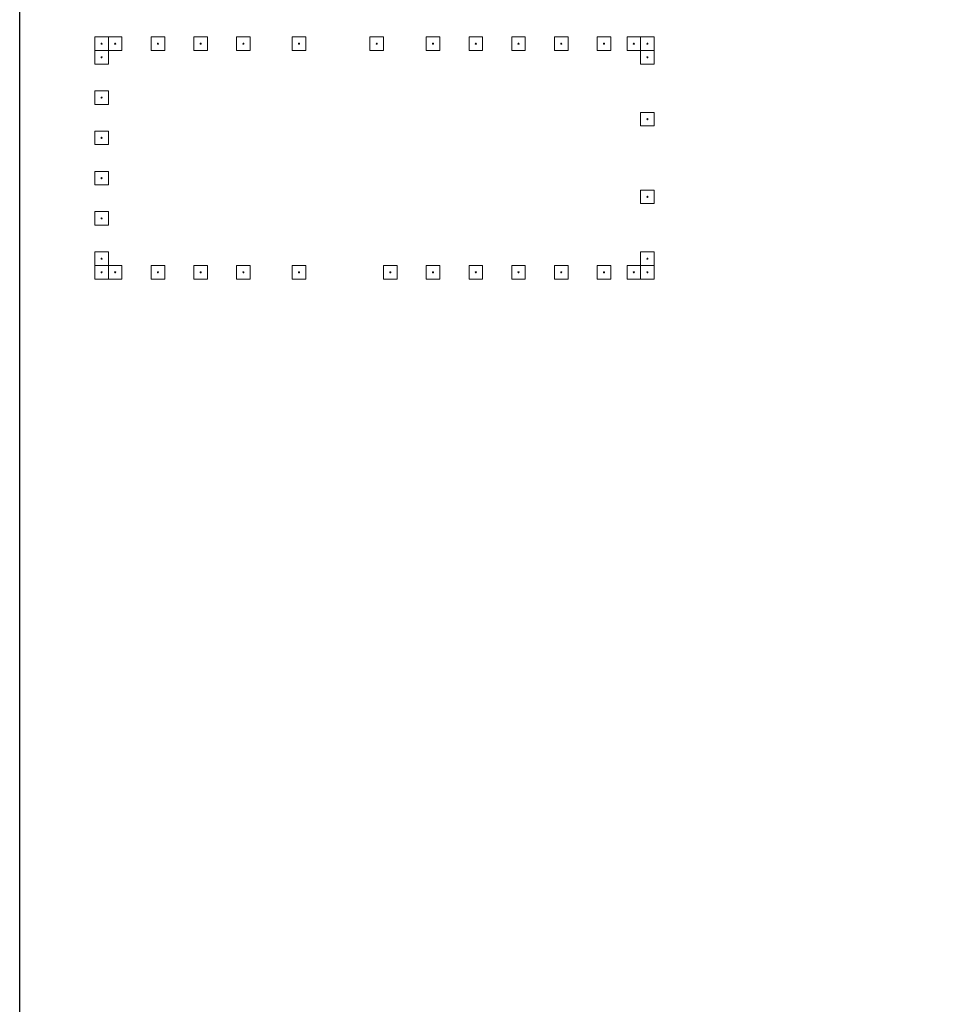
# Model space of a CAD drawing. Header units: inches. Extents: x -3803 to 30266, y -3756 to 4522.
# Tile 8 of 47: x 22752 to 23268, y 1876 to 2429. Entities that reach past the tile are written whole.
import ezdxf

# ---------------------------------------------------------------- set-up
doc = ezdxf.new("R2010")
doc.units = ezdxf.units.IN
doc.header["$LTSCALE"] = 0.011
doc.header["$MEASUREMENT"] = 0
doc.layers.get('Defpoints').update_dxf_attribs({"linetype": 'CONTINUOUS'})
doc.layers.add('A-DETL-THIN', color=151, linetype='CONTINUOUS', lineweight=9)

msp = doc.modelspace()

# ---------------------------------------------------------------- linework, layer by layer
at = {"layer": 'A-DETL-THIN'}
for p, q in [((22801.7337318, 2419.3561946), (22794.1087318, 2419.3561946)), ((22794.1087318, 2419.3561946), (22794.1087318, 2411.7311946)), ((22801.7337318, 2411.7311946), (22801.7337318, 2419.3561946)), ((22809.3587318, 2419.3561946), (22801.7337318, 2419.3561946)), ((22801.7337318, 2419.3561946), (22801.7337318, 2411.7311946)), ((22809.3587318, 2411.7311946), (22809.3587318, 2419.3561946)), ((22833.3587318, 2419.3561946), (22825.7337318, 2419.3561946)), ((22825.7337318, 2419.3561946), (22825.7337318, 2411.7311946)), ((22833.3587318, 2411.7311946), (22833.3587318, 2419.3561946)), ((22857.3587318, 2419.3561946), (22849.7337318, 2419.3561946)), ((22849.7337318, 2419.3561946), (22849.7337318, 2411.7311946)), ((22857.3587318, 2411.7311946), (22857.3587318, 2419.3561946)), ((22881.3587318, 2419.3561946), (22873.7337318, 2419.3561946)), ((22873.7337318, 2419.3561946), (22873.7337318, 2411.7311946)), ((22881.3587318, 2411.7311946), (22881.3587318, 2419.3561946)), ((22912.6087318, 2419.3561946), (22904.9837318, 2419.3561946)), ((22904.9837318, 2419.3561946), (22904.9837318, 2411.7311946)), ((22912.6087318, 2411.7311946), (22912.6087318, 2419.3561946)), ((22956.2337318, 2419.3561946), (22948.6087318, 2419.3561946)), ((22948.6087318, 2419.3561946), (22948.6087318, 2411.7311946)), ((22956.2337318, 2411.7311946), (22956.2337318, 2419.3561946)), ((22987.8587318, 2419.3561946), (22980.2337318, 2419.3561946)), ((22980.2337318, 2419.3561946), (22980.2337318, 2411.7311946)), ((22987.8587318, 2411.7311946), (22987.8587318, 2419.3561946)), ((23011.8587318, 2419.3561946), (23004.2337318, 2419.3561946)), ((23004.2337318, 2419.3561946), (23004.2337318, 2411.7311946)), ((23011.8587318, 2411.7311946), (23011.8587318, 2419.3561946)), ((23035.8587318, 2419.3561946), (23028.2337318, 2419.3561946)), ((23028.2337318, 2419.3561946), (23028.2337318, 2411.7311946)), ((23035.8587318, 2411.7311946), (23035.8587318, 2419.3561946)), ((23059.8587318, 2419.3561946), (23052.2337318, 2419.3561946)), ((23052.2337318, 2419.3561946), (23052.2337318, 2411.7311946)), ((23059.8587318, 2411.7311946), (23059.8587318, 2419.3561946)), ((23083.8587318, 2419.3561946), (23076.2337318, 2419.3561946)), ((23076.2337318, 2419.3561946), (23076.2337318, 2411.7311946)), ((23083.8587318, 2411.7311946), (23083.8587318, 2419.3561946)), ((23100.6087318, 2419.3561946), (23092.9837318, 2419.3561946)), ((23092.9837318, 2419.3561946), (23092.9837318, 2411.7311946)), ((23108.2337318, 2419.3561946), (23100.6087318, 2419.3561946)), ((23100.6087318, 2419.3561946), (23100.6087318, 2411.7311946)), ((23100.6087318, 2411.7311946), (23100.6087318, 2419.3561946)), ((23108.2337318, 2411.7311946), (23108.2337318, 2419.3561946)), ((22794.1087318, 2411.7311946), (22801.7337318, 2411.7311946)), ((22801.7337318, 2411.7311946), (22794.1087318, 2411.7311946)), ((22794.1087318, 2411.7311946), (22794.1087318, 2404.1061946)), ((22801.7337318, 2404.1061946), (22801.7337318, 2411.7311946)), ((22801.7337318, 2411.7311946), (22809.3587318, 2411.7311946)), ((22825.7337318, 2411.7311946), (22833.3587318, 2411.7311946)), ((22849.7337318, 2411.7311946), (22857.3587318, 2411.7311946)), ((22873.7337318, 2411.7311946), (22881.3587318, 2411.7311946)), ((22904.9837318, 2411.7311946), (22912.6087318, 2411.7311946)), ((22948.6087318, 2411.7311946), (22956.2337318, 2411.7311946)), ((22980.2337318, 2411.7311946), (22987.8587318, 2411.7311946)), ((23004.2337318, 2411.7311946), (23011.8587318, 2411.7311946)), ((23028.2337318, 2411.7311946), (23035.8587318, 2411.7311946)), ((23052.2337318, 2411.7311946), (23059.8587318, 2411.7311946)), ((23076.2337318, 2411.7311946), (23083.8587318, 2411.7311946)), ((23092.9837318, 2411.7311946), (23100.6087318, 2411.7311946)), ((23100.6087318, 2411.7311946), (23108.2337318, 2411.7311946)), ((23108.2337318, 2411.7311946), (23100.6087318, 2411.7311946)), ((23100.6087318, 2411.7311946), (23100.6087318, 2404.1061946)), ((23108.2337318, 2404.1061946), (23108.2337318, 2411.7311946)), ((22794.1087318, 2404.1061946), (22801.7337318, 2404.1061946)), ((23100.6087318, 2404.1061946), (23108.2337318, 2404.1061946)), ((22801.7337318, 2389.1061946), (22794.1087318, 2389.1061946)), ((22794.1087318, 2389.1061946), (22794.1087318, 2381.4811946)), ((22801.7337318, 2381.4811946), (22801.7337318, 2389.1061946)), ((22794.1087318, 2381.4811946), (22801.7337318, 2381.4811946)), ((23108.2337318, 2376.9811946), (23100.6087318, 2376.9811946)), ((23100.6087318, 2376.9811946), (23100.6087318, 2369.3561946)), ((23108.2337318, 2369.3561946), (23108.2337318, 2376.9811946)), ((23100.6087318, 2369.3561946), (23108.2337318, 2369.3561946)), ((22801.7337318, 2366.4811946), (22794.1087318, 2366.4811946)), ((22794.1087318, 2366.4811946), (22794.1087318, 2358.8561946)), ((22801.7337318, 2358.8561946), (22801.7337318, 2366.4811946)), ((22794.1087318, 2358.8561946), (22801.7337318, 2358.8561946)), ((22801.7337318, 2343.8561946), (22794.1087318, 2343.8561946)), ((22794.1087318, 2343.8561946), (22794.1087318, 2336.2311946)), ((22801.7337318, 2336.2311946), (22801.7337318, 2343.8561946)), ((22794.1087318, 2336.2311946), (22801.7337318, 2336.2311946)), ((23108.2337318, 2333.3561946), (23100.6087318, 2333.3561946)), ((23100.6087318, 2333.3561946), (23100.6087318, 2325.7311946)), ((23108.2337318, 2325.7311946), (23108.2337318, 2333.3561946)), ((23100.6087318, 2325.7311946), (23108.2337318, 2325.7311946)), ((22801.7337318, 2321.2311946), (22794.1087318, 2321.2311946)), ((22794.1087318, 2321.2311946), (22794.1087318, 2313.6061946)), ((22801.7337318, 2313.6061946), (22801.7337318, 2321.2311946)), ((22794.1087318, 2313.6061946), (22801.7337318, 2313.6061946)), ((22801.7337318, 2298.6061946), (22794.1087318, 2298.6061946)), ((22794.1087318, 2298.6061946), (22794.1087318, 2290.9811946)), ((22801.7337318, 2290.9811946), (22801.7337318, 2298.6061946)), ((23108.2337318, 2298.6061946), (23100.6087318, 2298.6061946)), ((23100.6087318, 2298.6061946), (23100.6087318, 2290.9811946)), ((23108.2337318, 2290.9811946), (23108.2337318, 2298.6061946)), ((22801.7337318, 2290.9811946), (22794.1087318, 2290.9811946)), ((22794.1087318, 2290.9811946), (22794.1087318, 2283.3561946)), ((22794.1087318, 2290.9811946), (22801.7337318, 2290.9811946)), ((22801.7337318, 2283.3561946), (22801.7337318, 2290.9811946)), ((22809.3587318, 2290.9811946), (22801.7337318, 2290.9811946)), ((22801.7337318, 2290.9811946), (22801.7337318, 2283.3561946)), ((22809.3587318, 2283.3561946), (22809.3587318, 2290.9811946)), ((22833.3587318, 2290.9811946), (22825.7337318, 2290.9811946)), ((22825.7337318, 2290.9811946), (22825.7337318, 2283.3561946)), ((22833.3587318, 2283.3561946), (22833.3587318, 2290.9811946)), ((22857.3587318, 2290.9811946), (22849.7337318, 2290.9811946)), ((22849.7337318, 2290.9811946), (22849.7337318, 2283.3561946)), ((22857.3587318, 2283.3561946), (22857.3587318, 2290.9811946)), ((22881.3587318, 2290.9811946), (22873.7337318, 2290.9811946)), ((22873.7337318, 2290.9811946), (22873.7337318, 2283.3561946)), ((22881.3587318, 2283.3561946), (22881.3587318, 2290.9811946)), ((22912.6087318, 2290.9811946), (22904.9837318, 2290.9811946)), ((22904.9837318, 2290.9811946), (22904.9837318, 2283.3561946)), ((22912.6087318, 2283.3561946), (22912.6087318, 2290.9811946)), ((22963.8587318, 2290.9811946), (22956.2337318, 2290.9811946)), ((22956.2337318, 2290.9811946), (22956.2337318, 2283.3561946)), ((22963.8587318, 2283.3561946), (22963.8587318, 2290.9811946)), ((22987.8587318, 2290.9811946), (22980.2337318, 2290.9811946)), ((22980.2337318, 2290.9811946), (22980.2337318, 2283.3561946)), ((22987.8587318, 2283.3561946), (22987.8587318, 2290.9811946)), ((23011.8587318, 2290.9811946), (23004.2337318, 2290.9811946)), ((23004.2337318, 2290.9811946), (23004.2337318, 2283.3561946)), ((23011.8587318, 2283.3561946), (23011.8587318, 2290.9811946)), ((23035.8587318, 2290.9811946), (23028.2337318, 2290.9811946)), ((23028.2337318, 2290.9811946), (23028.2337318, 2283.3561946)), ((23035.8587318, 2283.3561946), (23035.8587318, 2290.9811946)), ((23059.8587318, 2290.9811946), (23052.2337318, 2290.9811946)), ((23052.2337318, 2290.9811946), (23052.2337318, 2283.3561946)), ((23059.8587318, 2283.3561946), (23059.8587318, 2290.9811946)), ((23083.8587318, 2290.9811946), (23076.2337318, 2290.9811946)), ((23076.2337318, 2290.9811946), (23076.2337318, 2283.3561946)), ((23083.8587318, 2283.3561946), (23083.8587318, 2290.9811946)), ((23100.6087318, 2290.9811946), (23092.9837318, 2290.9811946)), ((23092.9837318, 2290.9811946), (23092.9837318, 2283.3561946)), ((23108.2337318, 2290.9811946), (23100.6087318, 2290.9811946)), ((23100.6087318, 2290.9811946), (23100.6087318, 2283.3561946)), ((23100.6087318, 2290.9811946), (23108.2337318, 2290.9811946)), ((23100.6087318, 2283.3561946), (23100.6087318, 2290.9811946)), ((23108.2337318, 2283.3561946), (23108.2337318, 2290.9811946)), ((22794.1087318, 2283.3561946), (22801.7337318, 2283.3561946)), ((22801.7337318, 2283.3561946), (22809.3587318, 2283.3561946)), ((22825.7337318, 2283.3561946), (22833.3587318, 2283.3561946)), ((22849.7337318, 2283.3561946), (22857.3587318, 2283.3561946)), ((22873.7337318, 2283.3561946), (22881.3587318, 2283.3561946)), ((22904.9837318, 2283.3561946), (22912.6087318, 2283.3561946)), ((22956.2337318, 2283.3561946), (22963.8587318, 2283.3561946)), ((22980.2337318, 2283.3561946), (22987.8587318, 2283.3561946)), ((23004.2337318, 2283.3561946), (23011.8587318, 2283.3561946)), ((23028.2337318, 2283.3561946), (23035.8587318, 2283.3561946)), ((23052.2337318, 2283.3561946), (23059.8587318, 2283.3561946)), ((23076.2337318, 2283.3561946), (23083.8587318, 2283.3561946)), ((23092.9837318, 2283.3561946), (23100.6087318, 2283.3561946)), ((23100.6087318, 2283.3561946), (23108.2337318, 2283.3561946))]:
    msp.add_line(p, q, dxfattribs=at)
for centre, start, end in [((22797.9212318, 2415.5436946), 0, 180), ((22797.9212318, 2415.5436946), 180, 0), ((22805.5462318, 2415.5436946), 0, 180), ((22805.5462318, 2415.5436946), 180, 0), ((22829.5462318, 2415.5436946), 0, 180), ((22829.5462318, 2415.5436946), 180, 0), ((22853.5462318, 2415.5436946), 0, 180), ((22853.5462318, 2415.5436946), 180, 0), ((22877.5462318, 2415.5436946), 0, 180), ((22877.5462318, 2415.5436946), 180, 0), ((22908.7962318, 2415.5436946), 0, 180), ((22908.7962318, 2415.5436946), 180, 0), ((22952.4212318, 2415.5436946), 0, 180), ((22952.4212318, 2415.5436946), 180, 0), ((22984.0462318, 2415.5436946), 0, 180), ((22984.0462318, 2415.5436946), 180, 0), ((23008.0462318, 2415.5436946), 0, 180), ((23008.0462318, 2415.5436946), 180, 0), ((23032.0462318, 2415.5436946), 0, 180), ((23032.0462318, 2415.5436946), 180, 0), ((23056.0462318, 2415.5436946), 0, 180), ((23056.0462318, 2415.5436946), 180, 0), ((23080.0462318, 2415.5436946), 0, 180), ((23080.0462318, 2415.5436946), 180, 0), ((23096.7962318, 2415.5436946), 0, 180), ((23096.7962318, 2415.5436946), 180, 0), ((23104.4212318, 2415.5436946), 0, 180), ((23104.4212318, 2415.5436946), 180, 0), ((22797.9212318, 2407.9186946), 0, 180), ((22797.9212318, 2407.9186946), 180, 0), ((23104.4212318, 2407.9186946), 0, 180), ((23104.4212318, 2407.9186946), 180, 0), ((22797.9212318, 2385.2936946), 0, 180), ((22797.9212318, 2385.2936946), 180, 0), ((23104.4212318, 2373.1686946), 0, 180), ((23104.4212318, 2373.1686946), 180, 0), ((22797.9212318, 2362.6686946), 0, 180), ((22797.9212318, 2362.6686946), 180, 0), ((22797.9212318, 2340.0436946), 0, 180), ((22797.9212318, 2340.0436946), 180, 0), ((23104.4212318, 2329.5436946), 0, 180), ((23104.4212318, 2329.5436946), 180, 0), ((22797.9212318, 2317.4186946), 0, 180), ((22797.9212318, 2317.4186946), 180, 0), ((22797.9212318, 2294.7936946), 0, 180), ((22797.9212318, 2294.7936946), 180, 0), ((23104.4212318, 2294.7936946), 0, 180), ((23104.4212318, 2294.7936946), 180, 0), ((22797.9212318, 2287.1686946), 0, 180), ((22797.9212318, 2287.1686946), 180, 0), ((22805.5462318, 2287.1686946), 0, 180), ((22805.5462318, 2287.1686946), 180, 0), ((22829.5462318, 2287.1686946), 0, 180), ((22829.5462318, 2287.1686946), 180, 0), ((22853.5462318, 2287.1686946), 0, 180), ((22853.5462318, 2287.1686946), 180, 0), ((22877.5462318, 2287.1686946), 0, 180), ((22877.5462318, 2287.1686946), 180, 0), ((22908.7962318, 2287.1686946), 0, 180), ((22908.7962318, 2287.1686946), 180, 0), ((22960.0462318, 2287.1686946), 0, 180), ((22960.0462318, 2287.1686946), 180, 0), ((22984.0462318, 2287.1686946), 0, 180), ((22984.0462318, 2287.1686946), 180, 0), ((23008.0462318, 2287.1686946), 0, 180), ((23008.0462318, 2287.1686946), 180, 0), ((23032.0462318, 2287.1686946), 0, 180), ((23032.0462318, 2287.1686946), 180, 0), ((23056.0462318, 2287.1686946), 0, 180), ((23056.0462318, 2287.1686946), 180, 0), ((23080.0462318, 2287.1686946), 0, 180), ((23080.0462318, 2287.1686946), 180, 0), ((23096.7962318, 2287.1686946), 0, 180), ((23096.7962318, 2287.1686946), 180, 0), ((23104.4212318, 2287.1686946), 0, 180), ((23104.4212318, 2287.1686946), 180, 0)]:
    msp.add_arc(centre, 0.3125, start, end, dxfattribs=at)
at = {"layer": 'Defpoints', "ltscale": 10}
msp.add_lwpolyline([(22751.9312729, 3241.8957062), (24935.4516931, 3241.8957062), (24935.4516931, 173.2541411), (22751.9312729, 173.2541411)], close=True, dxfattribs=at)

doc.saveas('drawing.dxf')
